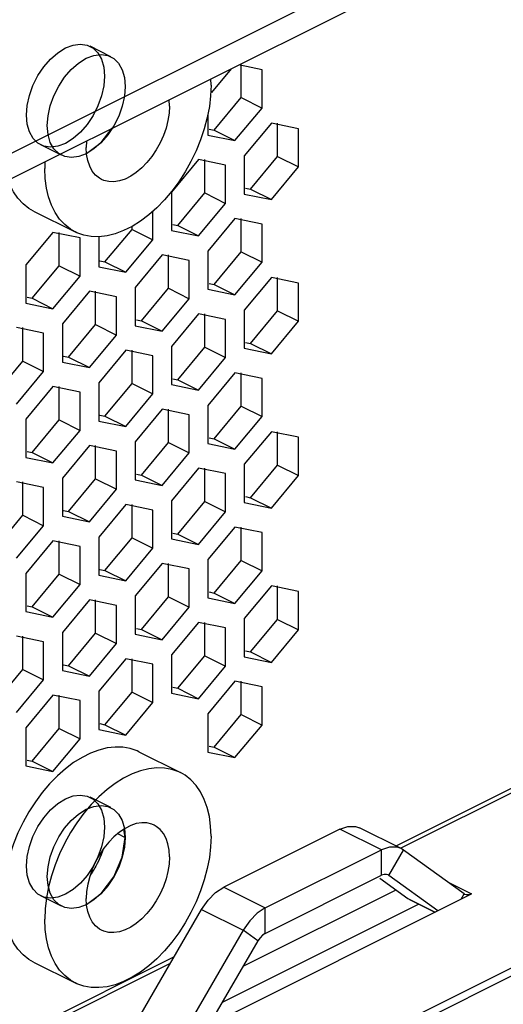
# Paper-space layout '005_EXP_CORICANT_PE_DRAWING_3_1' of a CAD drawing. Header units: millimetres. Extents: x 6 to 413, y 7 to 290.
# Tile 132 of 228: x 205 to 208, y 113 to 119. Entities that reach past the tile are written whole.
import ezdxf

# ---------------------------------------------------------------- set-up
doc = ezdxf.new("R2010")
doc.units = ezdxf.units.MM
doc.header["$LTSCALE"] = 23.1
for name, color, linetype in [('000_BASE_123100001256H_BL133', 7, 'CONTINUOUS'), ('ALL_AXES', 7, 'CONTINUOUS'), ('BASE_CORIANT_BL85', 7, 'CONTINUOUS'), ('PSU_DIVISION_CORIANT_BL196', 7, 'CONTINUOUS'), ('S_M4_1_ZC_BL227', 7, 'CONTINUOUS'), ('S_M4_1_ZC_BL245', 7, 'CONTINUOUS')]:
    doc.layers.add(name, color=color, linetype=linetype)

# ---------------------------------------------------------------- blocks, each defined once
blk = doc.blocks.new('BASE_CORIANT_BL85', base_point=(229.3285, 99.074))
at = {"layer": 'BASE_CORIANT_BL85', "color": 3, "linetype": 'Continuous'}
for p, q in [((186.3121, 108.8846), (216.9102, 124.1837)), ((206.2945, 118.5123), (206.2945, 118.7089)), ((206.129, 118.3127), (206.2945, 118.5123)), ((206.0982, 118.3191), (206.129, 118.3127)), ((206.5172, 118.1514), (206.5172, 118.3558)), ((206.0717, 117.9287), (206.0717, 118.1331)), ((206.3517, 117.9518), (206.5172, 118.1514)), ((206.3209, 117.9582), (206.3517, 117.9518)), ((205.9063, 117.7291), (206.0717, 117.9287)), ((206.2945, 117.5678), (206.2945, 117.7722)), ((205.4608, 117.5063), (205.6262, 117.7059)), ((205.6262, 117.7059), (205.6262, 117.7239)), ((205.8755, 117.7354), (205.9063, 117.7291)), ((205.1808, 117.4832), (205.1808, 117.6876)), ((205.849, 117.345), (205.849, 117.5494)), ((206.129, 117.3682), (206.2945, 117.5678)), ((205.0153, 117.2836), (205.1808, 117.4832)), ((205.43, 117.5127), (205.4608, 117.5063)), ((206.5172, 117.2068), (206.5172, 117.4113)), ((205.6835, 117.1454), (205.849, 117.345)), ((206.0982, 117.3745), (206.129, 117.3682)), ((204.9845, 117.29), (205.0153, 117.2836)), ((205.4035, 117.1223), (205.4035, 117.3267)), ((206.0717, 116.9841), (206.0717, 117.1885)), ((206.3517, 117.0072), (206.5172, 117.2068)), ((204.958, 116.8995), (204.958, 117.104)), ((205.238, 116.9227), (205.4035, 117.1223)), ((205.6527, 117.1518), (205.6835, 117.1454)), ((205.9063, 116.7845), (206.0717, 116.9841)), ((206.3209, 117.0136), (206.3517, 117.0072)), ((205.2073, 116.929), (205.238, 116.9227)), ((205.6262, 116.7614), (205.6262, 116.9658)), ((204.7926, 116.6999), (204.958, 116.8995)), ((206.2945, 116.6232), (206.2945, 116.8276)), ((205.1808, 116.5386), (205.1808, 116.743)), ((205.4608, 116.5618), (205.6262, 116.7614)), ((205.8755, 116.7908), (205.9063, 116.7845)), ((206.129, 116.4236), (206.2945, 116.6232)), ((205.43, 116.5681), (205.4608, 116.5618)), ((205.849, 116.4004), (205.849, 116.6049)), ((205.0153, 116.339), (205.1808, 116.5386)), ((206.0982, 116.4299), (206.129, 116.4236)), ((206.5172, 116.2622), (206.5172, 116.4667)), ((205.4035, 116.1777), (205.4035, 116.3821)), ((205.6835, 116.2008), (205.849, 116.4004)), ((204.9845, 116.3454), (205.0153, 116.339)), ((206.3517, 116.0627), (206.5172, 116.2622)), ((205.6527, 116.2072), (205.6835, 116.2008)), ((206.0717, 116.0395), (206.0717, 116.2439)), ((204.958, 115.955), (204.958, 116.1594)), ((205.238, 115.9781), (205.4035, 116.1777)), ((206.3209, 116.069), (206.3517, 116.0627)), ((205.6262, 115.8168), (205.6262, 116.0212)), ((205.9063, 115.8399), (206.0717, 116.0395)), ((204.7926, 115.7554), (204.958, 115.955)), ((205.2073, 115.9844), (205.238, 115.9781)), ((205.8755, 115.8463), (205.9063, 115.8399)), ((206.2945, 115.6786), (206.2945, 115.883)), ((205.1808, 115.594), (205.1808, 115.7985)), ((205.4608, 115.6172), (205.6262, 115.8168)), ((205.849, 115.4558), (205.849, 115.6603)), ((206.129, 115.479), (206.2945, 115.6786)), ((205.0153, 115.3944), (205.1808, 115.594)), ((205.43, 115.6235), (205.4608, 115.6172)), ((206.0982, 115.4853), (206.129, 115.479)), ((206.5172, 115.3177), (206.5172, 115.5221)), ((205.4035, 115.2331), (205.4035, 115.4375)), ((205.6835, 115.2563), (205.849, 115.4558)), ((204.9845, 115.4008), (205.0153, 115.3944)), ((206.0717, 115.0949), (206.0717, 115.2993)), ((206.3517, 115.1181), (206.5172, 115.3177)), ((205.238, 115.0335), (205.4035, 115.2331)), ((205.6527, 115.2626), (205.6835, 115.2563)), ((204.958, 115.0104), (204.958, 115.2148)), ((206.3209, 115.1244), (206.3517, 115.1181)), ((205.6262, 114.8722), (205.6262, 115.0766)), ((205.9063, 114.8953), (206.0717, 115.0949)), ((204.7926, 114.8108), (204.958, 115.0104)), ((205.2073, 115.0399), (205.238, 115.0335)), ((206.2945, 114.734), (206.2945, 114.9384)), ((205.4608, 114.6726), (205.6262, 114.8722)), ((205.8755, 114.9017), (205.9063, 114.8953)), ((205.1808, 114.6494), (205.1808, 114.8539)), ((206.129, 114.5344), (206.2945, 114.734)), ((205.0153, 114.4499), (205.1808, 114.6494)), ((205.43, 114.6789), (205.4608, 114.6726)), ((206.0982, 114.5408), (206.129, 114.5344)), ((204.9845, 114.4562), (205.0153, 114.4499)), ((206.4417, 113.3946), (207.1527, 113.7501)), ((207.1423, 113.7327), (207.314, 113.6082)), ((207.1977, 113.7498), (207.1929, 113.7527)), ((207.4972, 113.5327), (207.1977, 113.7498)), ((207.314, 113.6082), (207.4812, 113.5247)), ((207.314, 113.6082), (207.3285, 113.5995)), ((207.3283, 113.5996), (207.4797, 113.5239)), ((207.381, 113.5732), (206.1777, 112.9716)), ((206.3967, 113.3493), (206.0972, 112.8327))]:
    blk.add_line(p, q, dxfattribs=at)
at = {"layer": 'BASE_CORIANT_BL85', "color": 7, "linetype": 'Continuous'}
for p, q in [((186.3121, 108.7287), (217.0661, 124.1057)), ((220.3454, 120.4815), (207.2416, 113.9296)), ((206.2337, 118.6895), (206.1131, 118.5441)), ((206.4217, 118.6826), (206.2871, 118.7104)), ((206.4217, 118.4487), (206.4217, 118.6826)), ((206.2945, 118.5123), (206.4217, 118.4487)), ((206.2563, 118.2491), (206.4217, 118.4487)), ((206.0908, 118.4124), (206.0908, 118.2832)), ((205.4376, 118.2369), (205.5043, 118.3248)), ((206.129, 118.3127), (206.2563, 118.2491)), ((206.479, 118.3558), (206.3135, 118.1562)), ((206.6445, 118.3217), (206.479, 118.3558)), ((206.6445, 118.0878), (206.6445, 118.3217)), ((206.0908, 118.2832), (206.2563, 118.2491)), ((205.3483, 118.1705), (205.4376, 118.2369)), ((206.0335, 118.1331), (205.8681, 117.9335)), ((206.199, 118.099), (206.0335, 118.1331)), ((206.3135, 118.1562), (206.3135, 117.9223)), ((206.5172, 118.1514), (206.6445, 118.0878)), ((206.199, 117.865), (206.199, 118.099)), ((206.479, 117.8882), (206.6445, 118.0878)), ((206.3517, 117.9518), (206.479, 117.8882)), ((205.8681, 117.9335), (205.8681, 117.6996)), ((206.0717, 117.9287), (206.199, 117.865)), ((206.3135, 117.9223), (206.479, 117.8882)), ((205.7535, 117.6423), (205.7535, 117.8163)), ((206.0335, 117.6654), (206.199, 117.865)), ((206.2563, 117.7722), (206.0908, 117.5726)), ((206.4217, 117.738), (206.2563, 117.7722)), ((205.6262, 117.7059), (205.7535, 117.6423)), ((205.8681, 117.6996), (206.0335, 117.6654)), ((205.9063, 117.7291), (206.0335, 117.6654)), ((206.4217, 117.5041), (206.4217, 117.738)), ((214.9419, 117.7514), (207.272, 113.9165)), ((205.1426, 117.6876), (204.9771, 117.488)), ((205.308, 117.6535), (205.1426, 117.6876)), ((205.308, 117.4196), (205.308, 117.6535)), ((205.4226, 117.6608), (205.4226, 117.4768)), ((205.5881, 117.4427), (205.7535, 117.6423)), ((205.8108, 117.5494), (205.6453, 117.3498)), ((205.9763, 117.5153), (205.8108, 117.5494)), ((205.9763, 117.2814), (205.9763, 117.5153)), ((206.0908, 117.5726), (206.0908, 117.3386)), ((206.2945, 117.5678), (206.4217, 117.5041)), ((204.9771, 117.488), (204.9771, 117.2541)), ((205.1808, 117.4832), (205.308, 117.4196)), ((205.4226, 117.4768), (205.5881, 117.4427)), ((205.4608, 117.5063), (205.5881, 117.4427)), ((206.2563, 117.3045), (206.4217, 117.5041)), ((205.1426, 117.22), (205.308, 117.4196)), ((206.479, 117.4113), (206.3135, 117.2117)), ((206.6445, 117.3771), (206.479, 117.4113)), ((205.6453, 117.3498), (205.6453, 117.1159)), ((205.849, 117.345), (205.9763, 117.2814)), ((206.0908, 117.3386), (206.2563, 117.3045)), ((206.129, 117.3682), (206.2563, 117.3045)), ((206.6445, 117.1432), (206.6445, 117.3771)), ((205.0153, 117.2836), (205.1426, 117.22)), ((205.3653, 117.3267), (205.1999, 117.1271)), ((205.5308, 117.2926), (205.3653, 117.3267)), ((205.5308, 117.0586), (205.5308, 117.2926)), ((205.8108, 117.0818), (205.9763, 117.2814)), ((204.9771, 117.2541), (205.1426, 117.22)), ((206.0335, 117.1885), (205.8681, 116.9889)), ((206.199, 117.1544), (206.0335, 117.1885)), ((206.199, 116.9205), (206.199, 117.1544)), ((206.3135, 117.2117), (206.3135, 116.9777)), ((206.5172, 117.2068), (206.6445, 117.1432)), ((205.0853, 117.0698), (204.9198, 117.104)), ((205.1999, 117.1271), (205.1999, 116.8932)), ((205.4035, 117.1223), (205.5308, 117.0586)), ((205.6453, 117.1159), (205.8108, 117.0818)), ((205.6835, 117.1454), (205.8108, 117.0818)), ((206.479, 116.9436), (206.6445, 117.1432)), ((205.0853, 116.8359), (205.0853, 117.0698)), ((205.3653, 116.859), (205.5308, 117.0586)), ((205.8681, 116.9889), (205.8681, 116.755)), ((206.0717, 116.9841), (206.199, 116.9205)), ((206.3135, 116.9777), (206.479, 116.9436)), ((206.3517, 117.0072), (206.479, 116.9436)), ((205.238, 116.9227), (205.3653, 116.859)), ((205.5881, 116.9658), (205.4226, 116.7662)), ((205.7535, 116.9316), (205.5881, 116.9658)), ((205.7535, 116.6977), (205.7535, 116.9316)), ((206.0335, 116.7209), (206.199, 116.9205)), ((204.958, 116.8995), (205.0853, 116.8359)), ((205.1999, 116.8932), (205.3653, 116.859)), ((204.9198, 116.6363), (205.0853, 116.8359)), ((206.2563, 116.8276), (206.0908, 116.628)), ((206.4217, 116.7935), (206.2563, 116.8276)), ((206.4217, 116.5595), (206.4217, 116.7935)), ((205.1426, 116.743), (204.9771, 116.5434)), ((205.308, 116.7089), (205.1426, 116.743)), ((205.4226, 116.7662), (205.4226, 116.5322)), ((205.6262, 116.7614), (205.7535, 116.6977)), ((205.8681, 116.755), (206.0335, 116.7209)), ((205.9063, 116.7845), (206.0335, 116.7209)), ((205.308, 116.475), (205.308, 116.7089)), ((205.5881, 116.4981), (205.7535, 116.6977)), ((206.0908, 116.628), (206.0908, 116.3941)), ((206.2945, 116.6232), (206.4217, 116.5595)), ((205.4608, 116.5618), (205.5881, 116.4981)), ((205.8108, 116.6049), (205.6453, 116.4053)), ((205.9763, 116.5707), (205.8108, 116.6049)), ((205.9763, 116.3368), (205.9763, 116.5707)), ((206.2563, 116.3599), (206.4217, 116.5595)), ((204.9771, 116.5434), (204.9771, 116.3095)), ((205.1808, 116.5386), (205.308, 116.475)), ((205.4226, 116.5322), (205.5881, 116.4981)), ((205.1426, 116.2754), (205.308, 116.475)), ((206.479, 116.4667), (206.3135, 116.2671)), ((206.6445, 116.4325), (206.479, 116.4667)), ((206.6445, 116.1986), (206.6445, 116.4325)), ((205.3653, 116.3821), (205.1999, 116.1825)), ((205.5308, 116.348), (205.3653, 116.3821)), ((205.6453, 116.4053), (205.6453, 116.1713)), ((205.849, 116.4004), (205.9763, 116.3368)), ((206.0908, 116.3941), (206.2563, 116.3599)), ((206.129, 116.4236), (206.2563, 116.3599)), ((204.9771, 116.3095), (205.1426, 116.2754)), ((205.0153, 116.339), (205.1426, 116.2754)), ((205.5308, 116.1141), (205.5308, 116.348)), ((205.8108, 116.1372), (205.9763, 116.3368)), ((206.3135, 116.2671), (206.3135, 116.0331)), ((206.5172, 116.2622), (206.6445, 116.1986)), ((205.6835, 116.2008), (205.8108, 116.1372)), ((206.0335, 116.2439), (205.8681, 116.0443)), ((206.199, 116.2098), (206.0335, 116.2439)), ((206.199, 115.9759), (206.199, 116.2098)), ((206.479, 115.999), (206.6445, 116.1986)), ((205.0853, 116.1252), (204.9198, 116.1594)), ((205.1999, 116.1825), (205.1999, 115.9486)), ((205.4035, 116.1777), (205.5308, 116.1141)), ((205.6453, 116.1713), (205.8108, 116.1372)), ((205.0853, 115.8913), (205.0853, 116.1252)), ((205.3653, 115.9145), (205.5308, 116.1141)), ((205.5881, 116.0212), (205.4226, 115.8216)), ((205.7535, 115.9871), (205.5881, 116.0212)), ((205.8681, 116.0443), (205.8681, 115.8104)), ((206.0717, 116.0395), (206.199, 115.9759)), ((206.3135, 116.0331), (206.479, 115.999)), ((206.3517, 116.0627), (206.479, 115.999)), ((204.958, 115.955), (205.0853, 115.8913)), ((205.1999, 115.9486), (205.3653, 115.9145)), ((205.238, 115.9781), (205.3653, 115.9145)), ((205.7535, 115.7531), (205.7535, 115.9871)), ((206.0335, 115.7763), (206.199, 115.9759)), ((204.9198, 115.6917), (205.0853, 115.8913)), ((205.9063, 115.8399), (206.0335, 115.7763)), ((206.2563, 115.883), (206.0908, 115.6834)), ((206.4217, 115.8489), (206.2563, 115.883)), ((206.4217, 115.6149), (206.4217, 115.8489)), ((205.1426, 115.7985), (204.9771, 115.5989)), ((205.308, 115.7643), (205.1426, 115.7985)), ((205.4226, 115.8216), (205.4226, 115.5877)), ((205.6262, 115.8168), (205.7535, 115.7531)), ((205.8681, 115.8104), (206.0335, 115.7763)), ((205.308, 115.5304), (205.308, 115.7643)), ((205.5881, 115.5535), (205.7535, 115.7531)), ((205.8108, 115.6603), (205.6453, 115.4607)), ((205.9763, 115.6261), (205.8108, 115.6603)), ((206.0908, 115.6834), (206.0908, 115.4495)), ((206.2945, 115.6786), (206.4217, 115.6149)), ((204.9771, 115.5989), (204.9771, 115.3649)), ((205.1808, 115.594), (205.308, 115.5304)), ((205.4226, 115.5877), (205.5881, 115.5535)), ((205.4608, 115.6172), (205.5881, 115.5535)), ((205.9763, 115.3922), (205.9763, 115.6261)), ((206.2563, 115.4154), (206.4217, 115.6149)), ((205.1426, 115.3308), (205.308, 115.5304)), ((206.129, 115.479), (206.2563, 115.4154)), ((206.479, 115.5221), (206.3135, 115.3225)), ((206.6445, 115.488), (206.479, 115.5221)), ((206.6445, 115.254), (206.6445, 115.488)), ((205.3653, 115.4375), (205.1999, 115.2379)), ((205.5308, 115.4034), (205.3653, 115.4375)), ((205.6453, 115.4607), (205.6453, 115.2267)), ((205.849, 115.4558), (205.9763, 115.3922)), ((206.0908, 115.4495), (206.2563, 115.4154)), ((204.9771, 115.3649), (205.1426, 115.3308)), ((205.0153, 115.3944), (205.1426, 115.3308)), ((205.5308, 115.1695), (205.5308, 115.4034)), ((205.8108, 115.1926), (205.9763, 115.3922)), ((206.0335, 115.2993), (205.8681, 115.0998)), ((206.199, 115.2652), (206.0335, 115.2993)), ((206.3135, 115.3225), (206.3135, 115.0886)), ((206.5172, 115.3177), (206.6445, 115.254)), ((205.1999, 115.2379), (205.1999, 115.004)), ((205.4035, 115.2331), (205.5308, 115.1695)), ((205.6453, 115.2267), (205.8108, 115.1926)), ((205.6835, 115.2563), (205.8108, 115.1926)), ((206.199, 115.0313), (206.199, 115.2652)), ((206.479, 115.0544), (206.6445, 115.254)), ((205.0853, 115.1807), (204.9198, 115.2148)), ((205.0853, 114.9467), (205.0853, 115.1807)), ((205.3653, 114.9699), (205.5308, 115.1695)), ((206.3517, 115.1181), (206.479, 115.0544)), ((205.5881, 115.0766), (205.4226, 114.877)), ((205.7535, 115.0425), (205.5881, 115.0766)), ((205.8681, 115.0998), (205.8681, 114.8658)), ((206.0717, 115.0949), (206.199, 115.0313)), ((206.3135, 115.0886), (206.479, 115.0544)), ((204.958, 115.0104), (205.0853, 114.9467)), ((205.1999, 115.004), (205.3653, 114.9699)), ((205.238, 115.0335), (205.3653, 114.9699)), ((205.7535, 114.8085), (205.7535, 115.0425)), ((206.0335, 114.8317), (206.199, 115.0313)), ((204.9198, 114.7471), (205.0853, 114.9467)), ((206.2563, 114.9384), (206.0908, 114.7388)), ((206.4217, 114.9043), (206.2563, 114.9384)), ((205.4226, 114.877), (205.4226, 114.6431)), ((205.6262, 114.8722), (205.7535, 114.8085)), ((205.8681, 114.8658), (206.0335, 114.8317)), ((205.9063, 114.8953), (206.0335, 114.8317)), ((206.4217, 114.6704), (206.4217, 114.9043)), ((205.1426, 114.8539), (204.9771, 114.6543)), ((205.308, 114.8197), (205.1426, 114.8539)), ((205.308, 114.5858), (205.308, 114.8197)), ((205.5881, 114.609), (205.7535, 114.8085)), ((206.0908, 114.7388), (206.0908, 114.5049)), ((206.2945, 114.734), (206.4217, 114.6704)), ((204.9771, 114.6543), (204.9771, 114.4203)), ((205.1808, 114.6494), (205.308, 114.5858)), ((205.4226, 114.6431), (205.5881, 114.609)), ((205.4608, 114.6726), (205.5881, 114.609)), ((206.2563, 114.4708), (206.4217, 114.6704)), ((205.1426, 114.3862), (205.308, 114.5858)), ((206.0908, 114.5049), (206.2563, 114.4708)), ((206.129, 114.5344), (206.2563, 114.4708)), ((205.0153, 114.4499), (205.1426, 114.3862)), ((204.9771, 114.4203), (205.1426, 114.3862)), ((205.5849, 113.982), (205.5759, 114.0327)), ((206.8981, 114.0333), (206.1872, 113.6778)), ((207.1527, 113.906), (206.8981, 114.0333)), ((207.2734, 113.9137), (207.0189, 114.041)), ((205.538, 114.0054), (205.5849, 113.982)), ((205.5667, 113.861), (205.5849, 113.982)), ((206.4417, 113.5505), (207.1527, 113.906)), ((207.2021, 113.9227), (207.1527, 113.906)), ((207.1527, 113.7501), (207.1527, 113.906)), ((207.1977, 113.7498), (207.2877, 113.905)), ((207.2877, 113.905), (207.2732, 113.9137)), ((207.6586, 113.6362), (207.2877, 113.905)), ((206.1872, 113.6778), (206.4417, 113.5505)), ((207.2399, 113.6586), (206.305, 113.1911)), ((207.56, 113.7077), (207.7036, 113.6359)), ((205.3483, 113.5719), (205.4376, 113.6383)), ((205.8908, 112.7295), (207.7036, 113.6359)), ((207.64, 113.604), (207.6586, 113.6362)), ((207.6634, 113.6333), (207.6586, 113.6362)), ((205.6813, 112.9021), (206.0522, 113.5418)), ((206.0522, 113.5418), (206.3067, 113.4145)), ((206.4417, 113.3946), (206.4417, 113.5505)), ((206.3463, 113.4715), (206.3067, 113.4145)), ((206.3067, 113.4145), (205.9358, 112.7748)), ((206.3967, 113.3493), (206.3067, 113.4145)), ((205.8832, 113.2504), (202.7868, 111.7022)), ((205.8601, 113.2105), (202.8173, 111.6891))]:
    blk.add_line(p, q, dxfattribs=at)
for points in [[(206.8981, 114.0333), (206.9475, 114.05), (206.9936, 114.0497), (207.0187, 114.041)], [(207.2732, 113.9137), (207.2481, 113.9224), (207.2021, 113.9227)], [(205.4376, 113.6383), (205.515, 113.7403), (205.5667, 113.861)], [(206.0522, 113.5418), (206.0917, 113.5987), (206.1378, 113.6451), (206.1872, 113.6778)], [(207.7036, 113.6359), (207.6871, 113.6303), (207.6718, 113.6304), (207.6634, 113.6333)], [(206.4417, 113.5505), (206.3923, 113.5179), (206.3463, 113.4715)]]:
    blk.add_lwpolyline(points, dxfattribs=at)
at = {"layer": 'BASE_CORIANT_BL85', "color": 3, "linetype": 'Continuous'}
for points in [[(207.1929, 113.7527), (207.1845, 113.7556), (207.1692, 113.7557), (207.1527, 113.7501)], [(206.4417, 113.3946), (206.4253, 113.3837), (206.4099, 113.3683), (206.3967, 113.3493)]]:
    blk.add_lwpolyline(points, dxfattribs=at)
blk = doc.blocks.new('000_BASE_123100001256H_BL133', base_point=(238.6416, 101.2545))
at = {"layer": '000_BASE_123100001256H_BL133', "color": 4, "linetype": 'Continuous'}
for points in [[(205.4498, 113.9103), (205.4439, 113.8927), (205.4373, 113.8752), (205.4302, 113.8579), (205.4225, 113.8407), (205.4136, 113.8227), (205.4045, 113.8056)], [(205.4045, 113.8056), (205.3996, 113.7969), (205.3938, 113.7872), (205.3886, 113.7787), (205.3826, 113.7693), (205.3764, 113.76), (205.3703, 113.7512)]]:
    blk.add_lwpolyline(points, dxfattribs=at)
blk = doc.blocks.new('PSU_DIVISION_CORIANT_BL196', base_point=(202.9498, 107.008))
at = {"layer": 'PSU_DIVISION_CORIANT_BL196', "color": 3, "linetype": 'Continuous'}
for p, q in [((214.9627, 116.6903), (191.7597, 105.0888)), ((215.0513, 116.6847), (191.8483, 105.0832))]:
    blk.add_line(p, q, dxfattribs=at)
blk = doc.blocks.new('S_M4_1_ZC_BL227', base_point=(205.4735, 113.799))
at = {"layer": 'S_M4_1_ZC_BL227', "color": 7, "linetype": 'Continuous'}
for p, q in [((205.6682, 114.5066), (205.9228, 114.3793)), ((205.1556, 113.8154), (205.1329, 113.7473)), ((205.1329, 113.7473), (205.115, 113.6791)), ((205.0242, 113.2186), (205.2788, 113.0914))]:
    blk.add_line(p, q, dxfattribs=at)
for points in [[(205.6682, 114.5066), (205.6579, 114.5115), (205.6155, 114.5264), (205.5704, 114.5346), (205.523, 114.5358), (205.4738, 114.5301), (205.4233, 114.5175), (205.372, 114.4983), (205.3204, 114.4725), (205.2691, 114.4404), (205.2186, 114.4025), (205.1694, 114.3589)], [(205.9228, 114.3793), (205.9124, 114.3842), (205.8701, 114.3992), (205.825, 114.4073), (205.7776, 114.4085), (205.7284, 114.4028), (205.6779, 114.3902), (205.6266, 114.371), (205.575, 114.3452), (205.5237, 114.3132), (205.4732, 114.2752)], [(205.1694, 114.3589), (205.122, 114.3103), (205.0769, 114.2571), (205.0346, 114.1999), (204.9955, 114.1392), (204.9599, 114.0756), (204.9284, 114.0099), (204.9011, 113.9427), (204.8784, 113.8746), (204.8605, 113.8064), (204.8475, 113.7388), (204.8397, 113.6725), (204.8371, 113.6081)], [(206.1099, 113.9899), (206.1073, 114.0517), (206.0995, 114.1102), (206.0866, 114.1649), (206.0686, 114.2152), (206.0459, 114.2605), (206.0186, 114.3005), (205.9871, 114.3347), (205.9515, 114.3627), (205.9228, 114.3793)], [(205.4732, 114.2752), (205.424, 114.2317), (205.3766, 114.1831)], [(205.3766, 114.1831), (205.3315, 114.1299), (205.2891, 114.0726), (205.25, 114.0119), (205.2145, 113.9484), (205.1829, 113.8826), (205.1556, 113.8154)], [(205.7618, 114.0573), (205.7476, 114.0635), (205.7179, 114.0707), (205.686, 114.0717), (205.6526, 114.0665), (205.6182, 114.0551), (205.5834, 114.0377), (205.549, 114.0147), (205.5155, 113.9865), (205.4837, 113.9536), (205.454, 113.9167), (205.427, 113.8763), (205.4033, 113.8334), (205.3833, 113.7886), (205.3673, 113.7428), (205.3557, 113.6969), (205.3486, 113.6517), (205.3462, 113.6081)], [(205.8553, 113.8626), (205.853, 113.9039), (205.8459, 113.942), (205.8343, 113.9763), (205.8183, 114.0061), (205.7982, 114.0308), (205.7745, 114.0501), (205.7618, 114.0573)], [(206.1099, 113.9899), (206.1073, 113.9255), (206.0995, 113.8592), (206.0866, 113.7916), (206.0686, 113.7234), (206.0459, 113.6553)], [(205.8553, 113.8626), (205.853, 113.819), (205.8459, 113.7738), (205.8343, 113.7279), (205.8183, 113.6821), (205.7982, 113.6373), (205.7745, 113.5944), (205.7476, 113.554), (205.7179, 113.5171), (205.686, 113.4842), (205.6526, 113.456), (205.6182, 113.433), (205.5834, 113.4156), (205.549, 113.4042), (205.5155, 113.399), (205.4837, 113.4), (205.454, 113.4072), (205.4398, 113.4134)], [(205.115, 113.6791), (205.1021, 113.6115), (205.0943, 113.5452), (205.0917, 113.4808)], [(205.0242, 113.2186), (204.9955, 113.2353), (204.9599, 113.2633), (204.9284, 113.2975), (204.9011, 113.3375), (204.8784, 113.3828), (204.8605, 113.4331), (204.8475, 113.4878), (204.8397, 113.5463), (204.8371, 113.6081)], [(205.4398, 113.4134), (205.427, 113.4206), (205.4033, 113.4399), (205.3833, 113.4646), (205.3673, 113.4944), (205.3557, 113.5287), (205.3486, 113.5668), (205.3462, 113.6081)], [(206.0459, 113.6553), (206.0186, 113.5881), (205.9871, 113.5223), (205.9515, 113.4588)], [(205.2788, 113.0914), (205.25, 113.108), (205.2145, 113.136), (205.1829, 113.1702), (205.1556, 113.2102), (205.1329, 113.2555), (205.115, 113.3058), (205.1021, 113.3605), (205.0943, 113.419), (205.0917, 113.4808)], [(205.9515, 113.4588), (205.9124, 113.3981), (205.8701, 113.3408), (205.825, 113.2876), (205.7776, 113.239), (205.7284, 113.1955), (205.6779, 113.1576), (205.6266, 113.1255), (205.575, 113.0997), (205.5237, 113.0805), (205.4732, 113.0679), (205.424, 113.0622), (205.3766, 113.0634), (205.3315, 113.0715), (205.2891, 113.0865), (205.2788, 113.0914)]]:
    blk.add_lwpolyline(points, dxfattribs=at)
blk = doc.blocks.new('S_M4_1_ZC_BL245', base_point=(205.4895, 118.1438))
at = {"layer": 'S_M4_1_ZC_BL245', "color": 7, "linetype": 'Continuous'}
for p, q in [((206.1099, 118.5885), (206.1083, 118.6268)), ((205.8553, 118.4612), (205.8532, 118.4993)), ((205.3484, 118.2469), (205.3462, 118.2067)), ((205.0933, 118.1193), (205.0917, 118.0794)), ((205.0242, 117.8172), (205.2788, 117.69))]:
    blk.add_line(p, q, dxfattribs=at)
for points in [[(206.1099, 118.5885), (206.1073, 118.5241), (206.0995, 118.4578), (206.0866, 118.3902), (206.0686, 118.322), (206.0459, 118.2539), (206.0186, 118.1867), (205.9871, 118.1209), (205.9515, 118.0574), (205.9124, 117.9967), (205.8701, 117.9394), (205.825, 117.8862), (205.7776, 117.8376), (205.7284, 117.7941), (205.6779, 117.7561), (205.6266, 117.7241), (205.575, 117.6983), (205.5237, 117.6791), (205.4732, 117.6665), (205.424, 117.6608), (205.3766, 117.662), (205.3315, 117.6701), (205.2891, 117.685), (205.2788, 117.69)], [(205.8553, 118.4612), (205.853, 118.4176), (205.8459, 118.3724), (205.8343, 118.3265), (205.8183, 118.2807), (205.7982, 118.2359), (205.7745, 118.193), (205.7476, 118.1526), (205.7179, 118.1157), (205.686, 118.0828), (205.6526, 118.0546), (205.6182, 118.0316), (205.5834, 118.0142), (205.549, 118.0028), (205.5155, 117.9976), (205.4837, 117.9986), (205.454, 118.0058), (205.4398, 118.012)], [(205.4398, 118.012), (205.427, 118.0192), (205.4033, 118.0385), (205.3833, 118.0632), (205.3673, 118.093), (205.3557, 118.1273), (205.3486, 118.1654), (205.3462, 118.2067)], [(205.2788, 117.69), (205.25, 117.7066), (205.2145, 117.7346), (205.1829, 117.7688), (205.1556, 117.8088), (205.1329, 117.8541), (205.115, 117.9044), (205.1021, 117.9591), (205.0943, 118.0176), (205.0917, 118.0794)], [(205.0242, 117.8172), (204.9955, 117.8339), (204.9599, 117.8619), (204.9284, 117.8961), (204.9011, 117.936), (204.8784, 117.9814), (204.8692, 118.0073)]]:
    blk.add_lwpolyline(points, dxfattribs=at)

psp = doc.layouts.new('005_EXP_CORICANT_PE_DRAWING_3_1')

# ---------------------------------------------------------------- linework, layer by layer
at = {"layer": 'ALL_AXES', "color": 6, "linetype": 'Continuous'}
for p, q in [((205.4972, 118.7631), (205.3699, 118.8267)), ((205.1953, 118.1594), (205.068, 118.223)), ((205.4972, 114.1645), (205.3699, 114.2281)), ((205.1953, 113.5608), (205.068, 113.6244))]:
    psp.add_line(p, q, dxfattribs=at)
at = {"layer": 'ALL_AXES', "color": 2, "linetype": 'Continuous'}
for points in [[(204.9803, 118.4055), (204.9848, 118.4646), (204.9983, 118.5259), (205.0202, 118.5872), (205.0502, 118.6472), (205.0862, 118.7014), (205.1272, 118.7488), (205.1718, 118.7878), (205.2189, 118.8171), (205.2653, 118.8348), (205.3099, 118.8406), (205.351, 118.8343), (205.3877, 118.8159), (205.4173, 118.7866), (205.4393, 118.7473), (205.4529, 118.6996), (205.4576, 118.6442)], [(205.1076, 118.3419), (205.1121, 118.4009), (205.1256, 118.4623), (205.1474, 118.5236), (205.1775, 118.5835), (205.2135, 118.6377), (205.2545, 118.6852), (205.2991, 118.7242), (205.3462, 118.7535), (205.3926, 118.7711), (205.4372, 118.7769), (205.4783, 118.7707), (205.515, 118.7523), (205.5445, 118.723), (205.5665, 118.6837), (205.5802, 118.636), (205.5849, 118.5805)], [(205.4576, 118.6442), (205.453, 118.5851), (205.4396, 118.5238), (205.4177, 118.4625), (205.3877, 118.4026), (205.3517, 118.3484), (205.3107, 118.3009), (205.2661, 118.2619), (205.2189, 118.2326), (205.1726, 118.215), (205.128, 118.2092), (205.0869, 118.2154), (205.0502, 118.2338), (205.0206, 118.2631), (204.9986, 118.3024), (204.985, 118.3501), (204.9803, 118.4055)], [(205.5849, 118.5805), (205.5803, 118.5215), (205.5669, 118.4602), (205.545, 118.3989), (205.515, 118.3389), (205.479, 118.2847), (205.4379, 118.2372), (205.3934, 118.1983), (205.3462, 118.1689), (205.2999, 118.1513), (205.2553, 118.1455), (205.2142, 118.1517), (205.1775, 118.1702), (205.1479, 118.1995), (205.1259, 118.2387), (205.1123, 118.2865), (205.1076, 118.3419)], [(204.9803, 113.8069), (204.9848, 113.866), (204.9983, 113.9273), (205.0202, 113.9886), (205.0502, 114.0486), (205.0862, 114.1028), (205.1272, 114.1503), (205.1718, 114.1892), (205.2189, 114.2186), (205.2653, 114.2362), (205.3099, 114.242), (205.351, 114.2358), (205.3877, 114.2173), (205.4173, 114.188), (205.4393, 114.1488), (205.4529, 114.101), (205.4576, 114.0456)], [(205.1076, 113.7433), (205.1121, 113.8023), (205.1256, 113.8637), (205.1474, 113.925), (205.1775, 113.9849), (205.2135, 114.0391), (205.2545, 114.0866), (205.2991, 114.1256), (205.3462, 114.1549), (205.3926, 114.1725), (205.4372, 114.1783), (205.4783, 114.1721), (205.515, 114.1537), (205.5445, 114.1244), (205.5665, 114.0851), (205.5802, 114.0374), (205.5849, 113.982)], [(205.4576, 114.0456), (205.453, 113.9865), (205.4396, 113.9252), (205.4177, 113.8639), (205.3877, 113.804), (205.3517, 113.7498), (205.3107, 113.7023), (205.2661, 113.6633), (205.2189, 113.634), (205.1726, 113.6164), (205.128, 113.6106), (205.0869, 113.6168), (205.0502, 113.6352), (205.0206, 113.6645), (204.9986, 113.7038), (204.985, 113.7515), (204.9803, 113.8069)], [(205.5849, 113.982), (205.5803, 113.9229), (205.5669, 113.8616), (205.545, 113.8003), (205.515, 113.7403), (205.479, 113.6861), (205.4379, 113.6386), (205.3934, 113.5997), (205.3462, 113.5703), (205.2999, 113.5527), (205.2553, 113.5469), (205.2142, 113.5531), (205.1775, 113.5716), (205.1479, 113.6009), (205.1259, 113.6401), (205.1123, 113.6879), (205.1076, 113.7433)]]:
    psp.add_lwpolyline(points, dxfattribs=at)

# ---------------------------------------------------------------- block references
at = {"layer": '000_BASE_123100001256H_BL133'}
psp.add_blockref('000_BASE_123100001256H_BL133', (238.6416, 101.2545), dxfattribs=at)
at = {"layer": 'BASE_CORIANT_BL85'}
psp.add_blockref('BASE_CORIANT_BL85', (229.3285, 99.074), dxfattribs=at)
at = {"layer": 'PSU_DIVISION_CORIANT_BL196'}
psp.add_blockref('PSU_DIVISION_CORIANT_BL196', (202.9498, 107.008), dxfattribs=at)
at = {"layer": 'S_M4_1_ZC_BL227'}
psp.add_blockref('S_M4_1_ZC_BL227', (205.4735, 113.799), dxfattribs=at)
at = {"layer": 'S_M4_1_ZC_BL245'}
psp.add_blockref('S_M4_1_ZC_BL245', (205.4895, 118.1438), dxfattribs=at)

doc.saveas('drawing.dxf')
